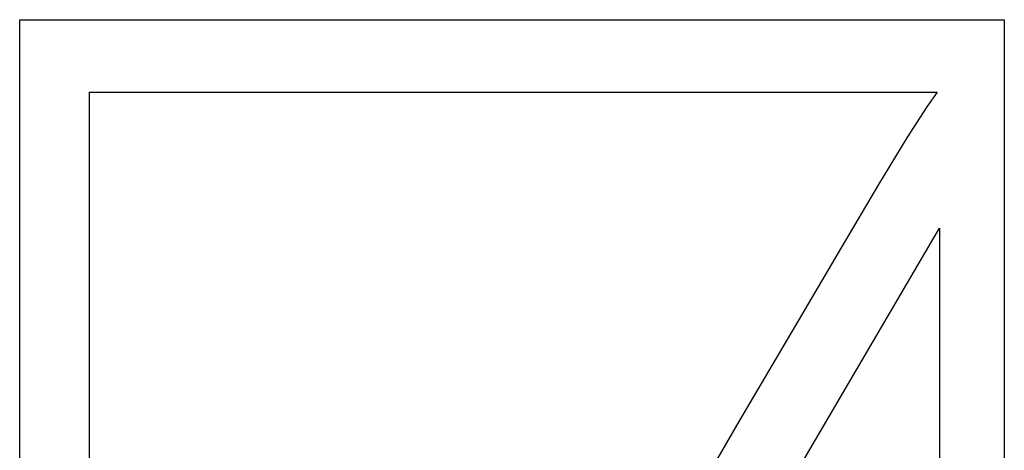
# Model space of a CAD drawing. Extents: x 0.6 to 26.5, y -0.4 to 2.
# Tile 6 of 11: x 13.5 to 15.8, y 1 to 1.9. Entities that reach past the tile are written whole.
import ezdxf

# ---------------------------------------------------------------- set-up
doc = ezdxf.new("R2010")
doc.units = 0

msp = doc.modelspace()

# ---------------------------------------------------------------- linework, layer by layer
at = {"color": 0}
for p, q in [((13.54883, -0.294922, 0.5), (13.54883, 1.941406, 0.5)), ((13.54883, 1.941406, 0.5), (15.7793, 1.941406, 0.5)), ((15.7793, 1.941406, 0.5), (15.7793, -0.294922, 0.5)), ((13.70703, -0.142578, 0.5), (13.70703, 1.777344, 0.5)), ((13.70703, 1.777344, 0.5), (15.62695, 1.777344, 0.5)), ((15.62695, 1.777344, 0.5), (15.60352, 1.744141, 0.5)), ((15.60352, 1.744141, 0.5), (15.55859, 1.673828, 0.5)), ((15.55859, 1.673828, 0.5), (15.49414, 1.568359, 0.5)), ((15.49414, 1.568359, 0.5), (15.41016, 1.425781, 0.5)), ((14.83398, 0.109375, 0.5), (15.63281, 1.46875, 0.5)), ((15.63281, 1.46875, 0.5), (15.63281, -0.142578, 0.5)), ((15.41016, 1.425781, 0.5), (15.30469, 1.246094, 0.5)), ((15.30469, 1.246094, 0.5), (15.17773, 1.03125, 0.5)), ((15.17773, 1.03125, 0.5), (15.0332, 0.78125, 0.5))]:
    msp.add_line(p, q, dxfattribs=at)

doc.saveas('drawing.dxf')
